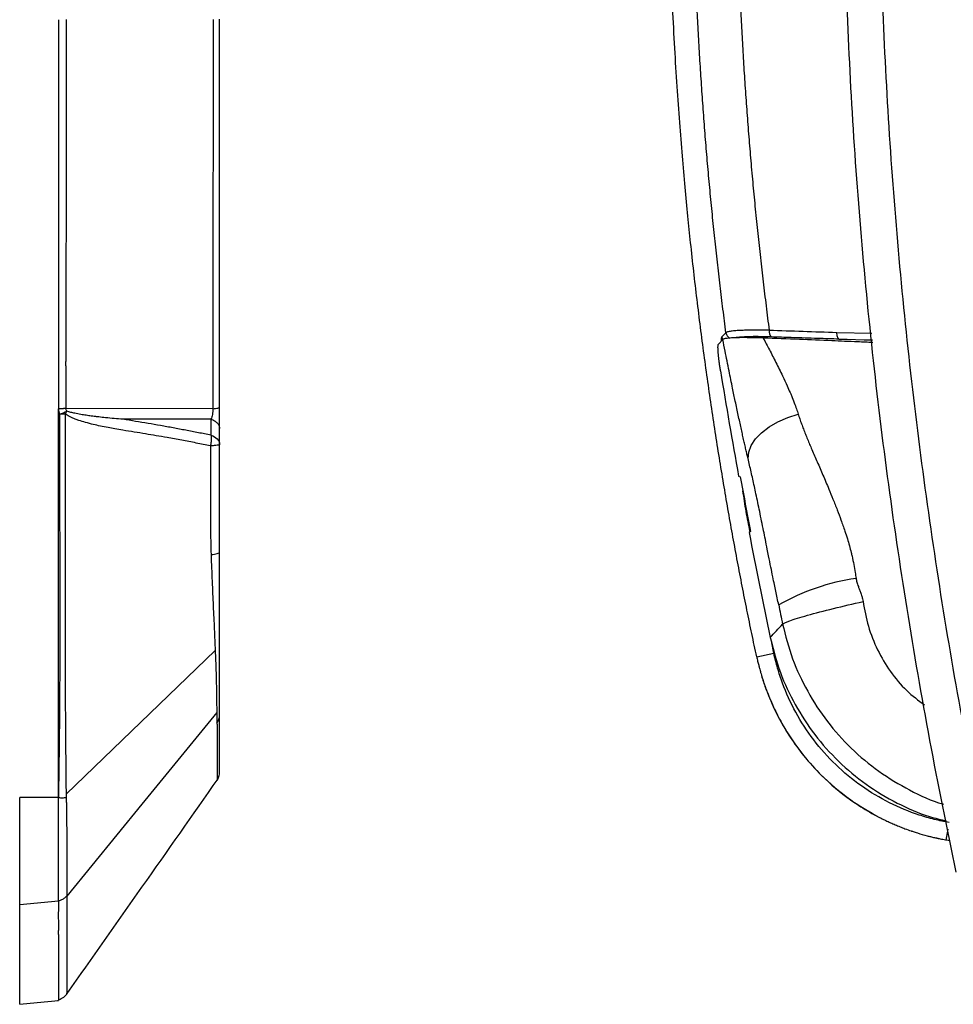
# Model space of a CAD drawing. Header units: millimetres. Extents: x 19 to 819, y 19 to 629.
# Tile 20 of 46: x 533 to 598, y 149 to 218. Entities that reach past the tile are written whole.
import ezdxf

# ---------------------------------------------------------------- set-up
doc = ezdxf.new("R2010")
doc.units = ezdxf.units.MM
doc.header["$LTSCALE"] = 3

msp = doc.modelspace()

# ---------------------------------------------------------------- linework, layer by layer
for p, q in [((535.228, 212.123), (535.228, 212.113)), ((581.695, 195.816), (581.976, 196.115)), ((589.742, 196.136), (592.187, 196.085)), ((581.755, 195.642), (581.447, 195.307)), ((592.237, 195.562), (589.889, 195.665)), ((589.889, 195.665), (592.232, 195.617)), ((592.236, 195.569), (589.89, 195.666)), ((546.037, 190.796), (535.758, 190.807)), ((545.914, 190.058), (545.914, 188.937)), ((546.52, 188.287), (546.52, 189.408)), ((582.858, 186.082), (582.979, 186.025)), ((583.691, 182.207), (583.594, 182.133)), ((585.327, 173.682), (585.187, 174.397)), ((535.768, 163.808), (546.21, 173.877)), ((584.128, 173.42), (585.327, 173.682)), ((535.228, 163.569), (532.52, 163.569)), ((597.392, 160.601), (597.533, 161.359)), ((597.686, 160.553), (597.392, 160.601)), ((535.228, 156.313), (532.52, 156.074))]:
    msp.add_line(p, q)
at = {"flags": 128}
for points in [[(535.76, 193.806), (535.76, 193.951), (535.76, 194.097)], [(583.52, 187.313), (583.566, 187.761), (583.744, 188.22), (584.049, 188.674), (584.472, 189.11), (585, 189.515), (585.615, 189.876), (586.3, 190.182), (587.034, 190.423)], [(545.914, 190.058), (542.463, 190.055), (539.752, 190.052)], [(546.316, 169.525), (541.068, 163.103), (535.821, 156.68)], [(532.52, 149.099), (533.746, 149.225), (535.228, 149.377)]]:
    msp.add_lwpolyline(points, dxfattribs=at)
for centre, radius, start, end in [((582.191, 195.884), 0.501, 187.82922, 208.9864), ((582.474, 196.183), 0.502, 187.80509, 244.49312), ((585.504, 196.199), 0.513, 169.36279, 227.83489), ((593.356, 163.441), 15.641, 98.34387, 119.43766)]:
    msp.add_arc(centre, radius, start, end)
for points, knots in [([(598.106, 158.347), (597.451, 161.413), (596.834, 164.49), (595.682, 170.652), (595.147, 173.735), (593.668, 182.968), (592.844, 189.137), (591.525, 201.484), (591.03, 207.661), (590.37, 220.017), (590.205, 226.197), (590.205, 238.558), (590.37, 244.738), (591.03, 257.094), (591.525, 263.271), (592.844, 275.617), (593.668, 281.787), (595.147, 291.019), (595.682, 294.102), (596.834, 300.264), (597.451, 303.342), (598.106, 306.408)], [0.0964849, 0.0964849, 0.0964849, 0.0964849, 0.1157842, 0.1157842, 0.1350205, 0.1350205, 0.1734212, 0.1734212, 0.2117322, 0.2117322, 0.25, 0.25, 0.2882678, 0.2882678, 0.3265789, 0.3265789, 0.3649795, 0.3649795, 0.3842158, 0.3842158, 0.4035151, 0.4035151, 0.4035151, 0.4035151]), ([(600.552, 158.869), (599.902, 161.915), (599.29, 164.971), (598.146, 171.091), (597.614, 174.153), (596.146, 183.321), (595.327, 189.447), (594.018, 201.706), (593.526, 207.838), (592.871, 220.106), (592.707, 226.241), (592.707, 238.513), (592.871, 244.649), (593.526, 256.916), (594.018, 263.049), (595.327, 275.308), (596.146, 281.434), (597.614, 290.602), (598.146, 293.664), (599.29, 299.783), (599.902, 302.84), (600.552, 305.885)], [0.0964849, 0.0964849, 0.0964849, 0.0964849, 0.1157842, 0.1157842, 0.1350205, 0.1350205, 0.1734212, 0.1734212, 0.2117322, 0.2117322, 0.25, 0.25, 0.2882678, 0.2882678, 0.3265789, 0.3265789, 0.3649795, 0.3649795, 0.3842158, 0.3842158, 0.4035151, 0.4035151, 0.4035151, 0.4035151]), ([(584.129, 173.42), (584.014, 173.963), (583.782, 175.055), (583.444, 176.708), (583.112, 178.385), (582.785, 180.086), (582.465, 181.812), (582.152, 183.562), (581.846, 185.337), (581.548, 187.136), (581.258, 188.96), (580.977, 190.809), (580.705, 192.682), (580.443, 194.579), (580.191, 196.5), (579.949, 198.447), (579.719, 200.417), (579.505, 202.36), (579.304, 204.32), (579.11, 206.346), (578.918, 208.534), (578.73, 210.886), (578.551, 213.402), (578.386, 216.081), (578.239, 218.924), (578.115, 221.931), (578.02, 225.102), (577.956, 228.435), (577.948, 230.712), (577.943, 231.878)], [0, 0, 0, 0, 0.028252, 0.056891, 0.085919, 0.115334, 0.145139, 0.175331, 0.205912, 0.236882, 0.26824, 0.299986, 0.33212, 0.364643, 0.397553, 0.430851, 0.464536, 0.498607, 0.530402, 0.56495, 0.602254, 0.642315, 0.685136, 0.730716, 0.779057, 0.830157, 0.884016, 0.940631, 1, 1, 1, 1]), ([(581.976, 196.115), (581.906, 196.662), (581.764, 197.758), (581.565, 199.407), (581.374, 201.061), (581.192, 202.722), (581.021, 204.39), (580.858, 206.063), (580.706, 207.743), (580.563, 209.429), (580.43, 211.121), (580.308, 212.819), (580.195, 214.523), (580.093, 216.233), (580.001, 217.949), (579.919, 219.671), (579.848, 221.398), (579.788, 223.131), (579.738, 224.87), (579.7, 226.614), (579.672, 228.364), (579.655, 230.119), (579.652, 231.291), (579.651, 231.878)], [0, 0, 0, 0, 0.0461525, 0.0924517, 0.1388976, 0.1854901, 0.2322293, 0.2791152, 0.3261476, 0.3733268, 0.4206526, 0.468125, 0.5157441, 0.5635099, 0.6114222, 0.6594813, 0.7076869, 0.7560392, 0.8045381, 0.8531837, 0.9019758, 0.9509146, 1, 1, 1, 1]), ([(582.688, 231.878), (582.689, 231.312), (582.691, 230.181), (582.708, 228.485), (582.734, 226.788), (582.77, 225.092), (582.817, 223.396), (582.875, 221.7), (582.943, 220.004), (583.021, 218.308), (583.11, 216.613), (583.21, 214.918), (583.32, 213.223), (583.44, 211.528), (583.571, 209.834), (583.713, 208.14), (583.865, 206.446), (584.027, 204.753), (584.2, 203.06), (584.384, 201.368), (584.579, 199.676), (584.783, 197.984), (584.928, 196.857), (585.001, 196.294)], [0, 0, 0, 0, 0.04754, 0.095081, 0.142624, 0.19017, 0.23772, 0.285275, 0.332837, 0.380406, 0.427984, 0.475571, 0.52317, 0.57078, 0.618404, 0.666042, 0.713695, 0.761364, 0.809051, 0.856757, 0.904484, 0.952231, 1, 1, 1, 1]), ([(535.228, 218.027), (535.228, 217.535), (535.228, 216.55), (535.228, 215.074), (535.228, 213.598), (535.228, 212.615), (535.228, 212.123)], [0, 0, 0, 0, 0.25006, 0.500076, 0.750054, 1, 1, 1, 1]), ([(535.768, 218.035), (535.768, 217.365), (535.768, 216.027), (535.767, 214.021), (535.766, 212.015), (535.766, 210.679), (535.766, 210.011)], [0, 0, 0, 0, 0.250071, 0.50009, 0.750063, 1, 1, 1, 1]), ([(546.063, 218.031), (546.061, 213.482), (546.058, 208.936), (546.054, 204.395), (546.051, 202.125), (546.049, 199.856), (546.046, 197.589), (546.045, 196.456), (546.043, 195.323), (546.042, 194.19), (546.042, 194.158), (546.042, 194.126), (546.042, 194.095)], [0, 0, 0, 0, 13.642255, 13.642255, 13.642255, 20.463383, 20.463383, 20.463383, 23.873947, 23.873947, 23.873947, 23.969371, 23.969371, 23.969371, 23.969371]), ([(546.52, 190.883), (546.52, 192.013), (546.52, 193.142), (546.52, 194.273), (546.52, 195.403), (546.52, 196.533), (546.52, 197.664), (546.52, 199.926), (546.52, 202.19), (546.52, 204.456), (546.52, 208.986), (546.52, 213.523), (546.52, 218.062)], [0, 0, 0, 0, 3.410564, 3.410564, 3.410564, 6.821128, 6.821128, 6.821128, 13.642255, 13.642255, 13.642255, 27.28451, 27.28451, 27.28451, 27.28451]), ([(535.228, 212.113), (535.228, 211.761), (535.228, 211.056), (535.228, 210.352), (535.228, 210)], [0, 0, 0, 0, 0.500014, 1, 1, 1, 1]), ([(535.228, 210), (535.229, 209.298), (535.23, 207.895), (535.231, 205.792), (535.232, 203.69), (535.233, 202.289), (535.234, 201.589)], [0, 0, 0, 0, 0.250021, 0.500021, 0.750011, 1, 1, 1, 1]), ([(535.766, 210.011), (535.766, 209.61), (535.766, 208.809), (535.765, 207.607), (535.765, 206.406), (535.765, 205.205), (535.764, 204.004), (535.764, 202.804), (535.763, 202.004), (535.763, 201.604)], [0, 0, 0, 0, 0.142873, 0.285736, 0.428594, 0.571448, 0.714299, 0.857149, 1, 1, 1, 1]), ([(535.234, 201.589), (535.234, 201.069), (535.235, 200.027), (535.236, 198.466), (535.238, 196.906), (535.239, 195.346), (535.24, 194.307), (535.24, 193.788)], [0, 0, 0, 0, 0.199972, 0.399954, 0.59995, 0.799964, 1, 1, 1, 1]), ([(535.763, 201.604), (535.763, 200.978), (535.762, 199.726), (535.762, 197.848), (535.761, 195.972), (535.76, 194.722), (535.76, 194.097)], [0, 0, 0, 0, 0.249973, 0.499959, 0.749966, 1, 1, 1, 1]), ([(581.654, 195.532), (581.654, 195.552), (581.65, 195.746), (581.673, 195.783), (581.695, 195.816)], [0, 0, 0, 0, 0.104979, 1, 1, 1, 1]), ([(584.583, 195.74), (584.517, 195.743), (584.382, 195.748), (584.179, 195.754), (583.971, 195.76), (583.759, 195.764), (583.484, 195.767), (583.109, 195.77), (582.67, 195.762), (582.303, 195.743), (582.067, 195.722), (581.928, 195.702), (581.84, 195.682), (581.781, 195.663), (581.764, 195.649), (581.755, 195.642)], [0, 0, 0, 0, 0.045177, 0.092898, 0.143065, 0.195555, 0.250217, 0.354064, 0.49957, 0.646971, 0.749834, 0.820574, 0.885636, 0.945331, 1, 1, 1, 1]), ([(582.905, 196.268), (582.88, 196.266), (582.828, 196.263), (582.715, 196.255), (582.573, 196.243), (582.439, 196.229), (582.31, 196.212), (582.191, 196.193), (582.082, 196.166), (582.022, 196.144), (581.991, 196.126), (581.981, 196.119), (581.976, 196.115)], [0, 0, 0, 0, 0.046328, 0.09933, 0.224304, 0.349759, 0.425134, 0.578024, 0.730745, 0.882395, 0.94238, 1, 1, 1, 1]), ([(585.16, 195.819), (584.797, 195.829), (584.069, 195.847), (583.247, 195.825), (582.767, 195.794), (582.676, 195.762), (582.667, 195.759)], [0, 0, 0, 0, 0.3213682, 0.643162, 0.9651084, 1, 1, 1, 1]), ([(585, 196.294), (584.93, 196.295), (584.788, 196.297), (584.578, 196.299), (584.37, 196.3), (584.176, 196.3), (583.999, 196.299), (583.838, 196.297), (583.659, 196.295), (583.469, 196.291), (583.265, 196.284), (583.077, 196.277), (582.96, 196.271), (582.905, 196.268)], [0, 0, 0, 0, 0.08542, 0.172723, 0.261064, 0.349981, 0.42656, 0.499292, 0.573707, 0.683493, 0.785355, 0.89778, 1, 1, 1, 1]), ([(589.889, 195.665), (589.648, 195.672), (589.145, 195.688), (588.358, 195.714), (587.486, 195.742), (586.413, 195.778), (585.623, 195.804), (585.16, 195.819)], [0, 0, 0, 0, 0.153919, 0.32065, 0.500198, 0.707465, 1, 1, 1, 1]), ([(589.89, 195.666), (589.883, 195.67), (589.869, 195.678), (589.85, 195.697), (589.831, 195.723), (589.809, 195.761), (589.794, 195.797), (589.786, 195.819)], [0, 0, 0, 0, 0.165388, 0.338001, 0.517148, 0.711249, 1, 1, 1, 1]), ([(581.594, 193.451), (581.587, 193.497), (581.572, 193.589), (581.552, 193.724), (581.533, 193.856), (581.515, 193.982), (581.499, 194.104), (581.485, 194.22), (581.472, 194.329), (581.461, 194.433), (581.451, 194.53), (581.442, 194.621), (581.432, 194.737), (581.423, 194.872), (581.418, 195.012), (581.417, 195.128), (581.422, 195.216), (581.431, 195.28), (581.442, 195.298), (581.447, 195.307)], [0, 0, 0, 0, 0.050941, 0.100767, 0.149483, 0.197095, 0.243606, 0.289021, 0.333348, 0.376591, 0.418758, 0.459855, 0.499891, 0.583752, 0.667307, 0.750632, 0.833803, 0.9169, 1, 1, 1, 1]), ([(583.52, 187.313), (583.496, 187.413), (583.447, 187.618), (583.372, 187.941), (583.293, 188.286), (583.21, 188.653), (583.122, 189.042), (583.031, 189.454), (582.936, 189.888), (582.838, 190.344), (582.736, 190.823), (582.603, 191.453), (582.421, 192.328), (582.182, 193.499), (581.953, 194.637), (581.809, 195.371), (581.755, 195.642)], [0, 0, 0, 0, 0.038635, 0.079551, 0.122764, 0.168291, 0.216143, 0.266332, 0.318868, 0.37376, 0.431015, 0.490641, 0.598793, 0.741134, 0.904287, 1, 1, 1, 1]), ([(584.583, 195.74), (584.728, 195.468), (585.027, 194.906), (585.483, 194.023), (585.899, 193.179), (586.226, 192.476), (586.429, 192.017), (586.596, 191.621), (586.75, 191.235), (586.909, 190.805), (586.995, 190.542), (587.034, 190.423)], [0, 0, 0, 0, 0.159686, 0.330648, 0.512443, 0.641706, 0.725972, 0.767675, 0.85968, 0.937054, 1, 1, 1, 1]), ([(592.25, 195.427), (591.897, 195.442), (590.94, 195.483), (589.231, 195.554), (587.027, 195.643), (585.429, 195.706), (584.583, 195.74)], [0, 0, 0, 0, 0.137411, 0.372255, 0.66765, 1, 1, 1, 1]), ([(535.24, 193.788), (535.24, 193.288), (535.241, 192.287), (535.242, 191.288), (535.243, 190.788)], [0, 0, 0, 0, 0.499953, 1, 1, 1, 1]), ([(535.76, 193.806), (535.76, 193.306), (535.759, 192.306), (535.759, 191.307), (535.759, 190.807)], [0, 0, 0, 0, 0.49941, 1, 1, 1, 1]), ([(535.312, 190.413), (535.313, 188.16), (535.315, 185.912), (535.318, 183.668), (535.321, 181.423), (535.324, 179.182), (535.326, 176.945), (535.327, 175.826), (535.327, 174.708), (535.326, 173.591), (535.324, 172.475), (535.32, 171.359), (535.313, 170.244), (535.306, 169.129), (535.295, 168.016), (535.281, 166.903), (535.274, 166.347), (535.266, 165.791), (535.258, 165.235), (535.254, 164.957), (535.25, 164.68), (535.246, 164.402), (535.243, 164.263), (535.241, 164.124), (535.239, 163.985), (535.238, 163.951), (535.238, 163.916), (535.237, 163.881), (535.237, 163.864), (535.237, 163.847), (535.236, 163.829), (535.236, 163.812), (535.236, 163.795), (535.235, 163.777), (535.234, 163.708), (535.232, 163.638), (535.228, 163.569)], [0, 0, 0, 0, 6.814698, 6.814698, 6.814698, 13.629396, 13.629396, 13.629396, 17.036744, 17.036744, 17.036744, 20.444093, 20.444093, 20.444093, 23.851442, 23.851442, 23.851442, 25.555117, 25.555117, 25.555117, 26.406954, 26.406954, 26.406954, 26.832872, 26.832872, 26.832872, 26.939352, 26.939352, 26.939352, 26.992592, 26.992592, 26.992592, 27.045832, 27.045832, 27.045832, 27.258791, 27.258791, 27.258791, 27.258791]), ([(535.758, 190.807), (535.732, 190.805), (535.68, 190.802), (535.597, 190.797), (535.511, 190.793), (535.423, 190.791), (535.333, 190.789), (535.273, 190.789), (535.243, 190.788)], [0, 0, 0, 0, 0.166198, 0.332893, 0.499821, 0.6668, 0.833634, 1, 1, 1, 1]), ([(535.712, 190.424), (535.681, 190.422), (535.65, 190.42), (535.617, 190.419), (535.585, 190.418), (535.551, 190.416), (535.517, 190.415), (535.449, 190.414), (535.38, 190.413), (535.312, 190.413)], [-0.0000004, -0.0000004, -0.0000004, -0.0000004, 0.1241636, 0.1241636, 0.1241636, 0.2513619, 0.2513619, 0.2513619, 0.5057584, 0.5057584, 0.5057584, 0.5057584]), ([(535.712, 190.424), (535.711, 189.845), (535.711, 188.529), (535.709, 186.318), (535.706, 183.323), (535.703, 180.223), (535.7, 176.758), (535.7, 173.679), (535.708, 170.924), (535.721, 168.836), (535.735, 167.129), (535.75, 165.577), (535.76, 164.47), (535.766, 163.955), (535.768, 163.808)], [0, 0, 0, 0, 0.064782, 0.147366, 0.247765, 0.400651, 0.495612, 0.63773, 0.747734, 0.806848, 0.874145, 0.9413, 0.983237, 1, 1, 1, 1]), ([(535.712, 190.424), (535.732, 190.455), (535.774, 190.52), (535.81, 190.586), (535.829, 190.62)], [0, 0, 0, 0, 0.480968, 1, 1, 1, 1]), ([(539.747, 189.288), (539.556, 189.319), (539.208, 189.375), (538.682, 189.471), (538.183, 189.572), (537.654, 189.692), (537.15, 189.822), (536.729, 189.951), (536.42, 190.062), (536.201, 190.151), (536.011, 190.241), (535.849, 190.328), (535.755, 190.393), (535.712, 190.424)], [0, 0, 0, 0, 0.137456, 0.249305, 0.380118, 0.49937, 0.635196, 0.7505, 0.813101, 0.869265, 0.919058, 0.962581, 1, 1, 1, 1]), ([(539.752, 190.052), (539.548, 190.069), (539.142, 190.104), (538.583, 190.159), (538.19, 190.201), (537.964, 190.227), (537.819, 190.244), (537.674, 190.263), (537.448, 190.292), (537.169, 190.331), (536.855, 190.38), (536.586, 190.428), (536.35, 190.476), (536.096, 190.532), (535.917, 190.591), (535.829, 190.62)], [0, 0, 0, 0, 0.15383, 0.307002, 0.423942, 0.451522, 0.47878, 0.534335, 0.56246, 0.650818, 0.74727, 0.802551, 0.857582, 0.929621, 1, 1, 1, 1]), ([(546.037, 190.796), (546.043, 190.661), (546.035, 190.523), (546.013, 190.396), (545.991, 190.27), (545.957, 190.154), (545.914, 190.058)], [0, 0, 0, 0, 0.604885, 0.604885, 0.604885, 1.20977, 1.20977, 1.20977, 1.20977]), ([(546.037, 190.796), (546.108, 190.8), (546.175, 190.806), (546.236, 190.812), (546.297, 190.818), (546.35, 190.826), (546.393, 190.833), (546.436, 190.841), (546.469, 190.85), (546.49, 190.858), (546.501, 190.863), (546.508, 190.867), (546.513, 190.871), (546.516, 190.873), (546.518, 190.876), (546.519, 190.878), (546.52, 190.88), (546.52, 190.882), (546.52, 190.883)], [0, 0, 0, 0, 0.279578, 0.279578, 0.279578, 0.559157, 0.559157, 0.559157, 0.838735, 0.838735, 0.838735, 0.978524, 0.978524, 0.978524, 1.048418, 1.048418, 1.048418, 1.111275, 1.111275, 1.111275, 1.111275]), ([(546.52, 189.408), (546.52, 189.601), (546.52, 189.831), (546.52, 190.085), (546.52, 190.338), (546.52, 190.613), (546.52, 190.883)], [0, 0, 0, 0, 0.604885, 0.604885, 0.604885, 1.20977, 1.20977, 1.20977, 1.20977]), ([(587.034, 190.423), (587.071, 190.308), (587.145, 190.076), (587.268, 189.728), (587.398, 189.377), (587.537, 189.022), (587.683, 188.663), (587.835, 188.299), (588.061, 187.77), (588.373, 187.059), (588.774, 186.142), (589.142, 185.269), (589.475, 184.451), (589.761, 183.729), (590.042, 182.984), (590.276, 182.31), (590.522, 181.551), (590.686, 180.962), (590.829, 180.358), (590.925, 179.897), (591.017, 179.379), (591.066, 179.056), (591.087, 178.916)], [0, 0, 0, 0, 0.033018, 0.066368, 0.100046, 0.134046, 0.16836, 0.202979, 0.237895, 0.318414, 0.402283, 0.489271, 0.551159, 0.615949, 0.674827, 0.739177, 0.78312, 0.860143, 0.880091, 0.925757, 0.967699, 1, 1, 1, 1]), ([(545.914, 188.937), (545.62, 188.997), (545.031, 189.116), (544.149, 189.286), (543.267, 189.451), (542.387, 189.61), (541.508, 189.763), (540.629, 189.911), (540.044, 190.005), (539.752, 190.052)], [0, 0, 0, 0, 0.1427242, 0.2855001, 0.4283282, 0.5712001, 0.7141067, 0.8570398, 1, 1, 1, 1]), ([(545.914, 190.058), (545.999, 190.032), (546.082, 189.997), (546.158, 189.953), (546.234, 189.908), (546.302, 189.855), (546.357, 189.795), (546.412, 189.736), (546.454, 189.67), (546.482, 189.603), (546.495, 189.57), (546.505, 189.536), (546.511, 189.503), (546.515, 189.486), (546.517, 189.469), (546.518, 189.453), (546.52, 189.438), (546.52, 189.423), (546.52, 189.408)], [0, 0, 0, 0, 0.297482, 0.297482, 0.297482, 0.594963, 0.594963, 0.594963, 0.892445, 0.892445, 0.892445, 1.041186, 1.041186, 1.041186, 1.115556, 1.115556, 1.115556, 1.182608, 1.182608, 1.182608, 1.182608]), ([(545.876, 188.195), (545.543, 188.261), (544.872, 188.396), (543.86, 188.589), (542.677, 188.804), (541.303, 189.038), (540.275, 189.203), (539.747, 189.288)], [0, 0, 0, 0, 0.162241, 0.327065, 0.49452, 0.740614, 1, 1, 1, 1]), ([(545.914, 188.937), (545.917, 188.913), (545.924, 188.866), (545.93, 188.792), (545.932, 188.722), (545.932, 188.66), (545.93, 188.616), (545.928, 188.564), (545.923, 188.501), (545.916, 188.439), (545.911, 188.403), (545.909, 188.387), (545.907, 188.369), (545.904, 188.354), (545.902, 188.342), (545.9, 188.328), (545.898, 188.313), (545.896, 188.3), (545.894, 188.291), (545.892, 188.282), (545.891, 188.273), (545.889, 188.263), (545.887, 188.252), (545.884, 188.238), (545.881, 188.218), (545.877, 188.204), (545.876, 188.196), (545.876, 188.195)], [0, 0, 0, 0, 0.117793, 0.228316, 0.328389, 0.417301, 0.480073, 0.50323, 0.622072, 0.723017, 0.740195, 0.75845, 0.783097, 0.805343, 0.815748, 0.829739, 0.854936, 0.870958, 0.881304, 0.887223, 0.904832, 0.916507, 0.922466, 0.946221, 0.969363, 0.996324, 1, 1, 1, 1]), ([(545.914, 188.937), (546.093, 188.883), (546.248, 188.791), (546.462, 188.562), (546.52, 188.425), (546.52, 188.287)], [0, 0, 0, 0, 0.5, 0.5, 1, 1, 1, 1]), ([(545.876, 188.195), (545.872, 186.93), (545.871, 185.662), (545.878, 183.76), (545.881, 183.126), (545.888, 182.176), (545.891, 181.86), (545.898, 181.226), (545.902, 180.908), (545.917, 180.577)], [0, 0, 0, 0, 0.5, 0.5, 0.75, 0.75, 0.875, 0.875, 1, 1, 1, 1]), ([(546.52, 188.287), (546.52, 188.278), (546.507, 188.268), (546.448, 188.249), (546.403, 188.239), (546.285, 188.223), (546.212, 188.215), (546.052, 188.203), (545.964, 188.198), (545.876, 188.195)], [0, 0, 0, 0, 0.25, 0.25, 0.5, 0.5, 0.75, 0.75, 1, 1, 1, 1]), ([(546.52, 180.774), (546.52, 181.083), (546.52, 181.394), (546.52, 182.017), (546.52, 182.329), (546.52, 183.265), (546.52, 183.89), (546.52, 185.77), (546.52, 187.028), (546.52, 188.287)], [0, 0, 0, 0, 0.125, 0.125, 0.25, 0.25, 0.5, 0.5, 1, 1, 1, 1]), ([(585.669, 177.062), (585.635, 177.224), (585.566, 177.542), (585.467, 178.013), (585.363, 178.509), (585.248, 179.071), (585.112, 179.74), (584.984, 180.383), (584.855, 181.029), (584.738, 181.619), (584.561, 182.501), (584.343, 183.574), (584.127, 184.609), (583.965, 185.36), (583.851, 185.873), (583.74, 186.37), (583.629, 186.852), (583.556, 187.16), (583.52, 187.313)], [0, 0, 0, 0, 0.046052, 0.090731, 0.134047, 0.186634, 0.249944, 0.323363, 0.368398, 0.432684, 0.490128, 0.618703, 0.738748, 0.791645, 0.844058, 0.896146, 0.948072, 1, 1, 1, 1]), ([(583.666, 182.187), (583.57, 182.657), (583.376, 183.606), (583.233, 184.564), (583.162, 185.048)], [0, 0, 0, 0, 0.494556, 1, 1, 1, 1]), ([(545.917, 180.577), (546.085, 180.593), (546.246, 180.62), (546.466, 180.692), (546.52, 180.734), (546.52, 180.774)], [0, 0, 0, 0, 0.5, 0.5, 1, 1, 1, 1]), ([(546.52, 169.374), (546.52, 169.412), (546.52, 169.494), (546.52, 169.713), (546.52, 169.802), (546.52, 170.016), (546.52, 170.14), (546.52, 170.559), (546.52, 170.9), (546.52, 171.697), (546.52, 172.156), (546.52, 173.184), (546.52, 173.746), (546.52, 174.656), (546.52, 174.971), (546.52, 175.624), (546.52, 175.962), (546.52, 177.001), (546.52, 177.721), (546.52, 179.209), (546.52, 179.982), (546.52, 180.774)], [0, 0, 0, 0, 0.125, 0.125, 0.1875, 0.1875, 0.25, 0.25, 0.375, 0.375, 0.5, 0.5, 0.625, 0.625, 0.6875, 0.6875, 0.75, 0.75, 0.875, 0.875, 1, 1, 1, 1]), ([(545.918, 180.555), (545.931, 180.239), (545.943, 179.93), (545.967, 179.319), (545.98, 179.017), (546.018, 178.124), (546.045, 177.546), (546.096, 176.424), (546.122, 175.878), (546.169, 174.836), (546.191, 174.342), (546.21, 173.877)], [0, 0, 0, 0, 0.125, 0.125, 0.25, 0.25, 0.5, 0.5, 0.75, 0.75, 1, 1, 1, 1]), ([(591.087, 178.916), (591.094, 178.874), (591.108, 178.788), (591.142, 178.656), (591.187, 178.505), (591.25, 178.325), (591.331, 178.115), (591.409, 177.908), (591.481, 177.7), (591.537, 177.505), (591.562, 177.363), (591.573, 177.297)], [0, 0, 0, 0, 0.074361, 0.154792, 0.241526, 0.355015, 0.491992, 0.641285, 0.746365, 0.881419, 1, 1, 1, 1]), ([(585.938, 175.709), (585.991, 175.763), (586.155, 175.843), (586.741, 176.055), (587.163, 176.186), (588.213, 176.482), (588.839, 176.646), (590.176, 176.976), (590.884, 177.142), (591.573, 177.297)], [0, 0, 0, 0, 0.25, 0.25, 0.5, 0.5, 0.75, 0.75, 1, 1, 1, 1]), ([(591.573, 177.297), (591.68, 176.715), (591.894, 175.552), (592.553, 173.899), (593.45, 172.376), (594.551, 171.053), (595.45, 170.377), (595.878, 170.055)], [0, 0, 0, 0, 0.204465, 0.409153, 0.611903, 0.814796, 1, 1, 1, 1]), ([(585.938, 175.709), (586.149, 174.896), (586.569, 173.271), (587.649, 170.982), (589.026, 168.868), (590.709, 166.983), (592.649, 165.358), (594.819, 164.075), (596.36, 163.33), (597.187, 163.119), (597.198, 163.116)], [0, 0, 0, 0, 0.142638, 0.284848, 0.427517, 0.569879, 0.712557, 0.85504, 0.99798, 1, 1, 1, 1]), ([(585.076, 174.78), (585.289, 173.953), (585.706, 172.328), (586.783, 170.041), (588.149, 167.945), (589.825, 166.069), (591.764, 164.448), (593.914, 163.163), (595.823, 162.309), (597.021, 162.031), (597.422, 161.939)], [0, 0, 0, 0, 0.136194, 0.267602, 0.401653, 0.534741, 0.668157, 0.803731, 0.9343, 1, 1, 1, 1]), ([(546.21, 173.877), (546.231, 173.376), (546.249, 172.908), (546.276, 172.032), (546.286, 171.625), (546.301, 170.893), (546.307, 170.567), (546.314, 169.989), (546.315, 169.736), (546.315, 169.525)], [0, 0, 0, 0, 0.25, 0.25, 0.5, 0.5, 0.75, 0.75, 1, 1, 1, 1]), ([(584.128, 173.42), (584.15, 173.323), (584.195, 173.128), (584.26, 172.862), (584.329, 172.596), (584.376, 172.428), (584.404, 172.331)], [0, 0, 0, 0, 0.267569, 0.534344, 0.730751, 1, 1, 1, 1]), ([(597.617, 161.817), (597.263, 161.88), (596.913, 161.955), (596.21, 162.133), (595.856, 162.235), (594.802, 162.582), (594.106, 162.868), (592.068, 163.892), (590.782, 164.796), (588.546, 166.955), (587.596, 168.209), (586.501, 170.209), (586.192, 170.895), (585.807, 171.936), (585.692, 172.286), (585.49, 172.983), (585.403, 173.331), (585.327, 173.682)], [0, 0, 0, 0, 0.0625, 0.0625, 0.125, 0.125, 0.25, 0.25, 0.5, 0.5, 0.75, 0.75, 0.875, 0.875, 0.9375, 0.9375, 1, 1, 1, 1]), ([(584.404, 172.331), (584.442, 172.202), (584.518, 171.945), (584.643, 171.564), (584.881, 170.888), (585.272, 169.945), (585.779, 168.951), (586.232, 168.184), (586.979, 167.03), (588.281, 165.412), (589.845, 164.029), (590.979, 163.219), (591.578, 162.829), (592.198, 162.46), (592.626, 162.238), (592.841, 162.126)], [0, 0, 0, 0, 0.0295307, 0.0590138, 0.0883468, 0.1874071, 0.283789, 0.3338477, 0.3835803, 0.5866968, 0.7890798, 0.8412521, 0.8937198, 0.9466359, 1, 1, 1, 1]), ([(584.465, 172.106), (584.554, 171.823), (584.72, 171.299), (585.147, 170.199), (585.709, 169.035), (586.523, 167.688), (587.449, 166.423), (588.826, 164.912), (590.553, 163.423), (591.977, 162.608), (592.634, 162.232)], [0, 0, 0, 0, 0.067534, 0.125219, 0.26896, 0.361701, 0.483733, 0.626154, 0.827407, 1, 1, 1, 1]), ([(546.315, 169.525), (546.315, 169.409), (546.315, 169.306), (546.316, 169.13), (546.316, 169.057), (546.317, 168.876), (546.319, 168.807), (546.321, 168.775)], [0, 0, 0, 0, 0.25, 0.25, 0.5, 0.5, 1, 1, 1, 1]), ([(546.321, 168.775), (546.353, 168.817), (546.381, 168.863), (546.406, 168.911), (546.432, 168.959), (546.453, 169.009), (546.47, 169.06), (546.487, 169.112), (546.5, 169.165), (546.508, 169.218), (546.512, 169.245), (546.516, 169.272), (546.518, 169.298), (546.519, 169.312), (546.519, 169.325), (546.52, 169.338), (546.52, 169.35), (546.52, 169.362), (546.52, 169.374)], [0, 0, 0, 0, 0.2094873, 0.2094873, 0.2094873, 0.4189746, 0.4189746, 0.4189746, 0.6284619, 0.6284619, 0.6284619, 0.7332055, 0.7332055, 0.7332055, 0.7855773, 0.7855773, 0.7855773, 0.8323222, 0.8323222, 0.8323222, 0.8323222]), ([(546.52, 168.727), (546.52, 168.99), (546.52, 169.155), (546.52, 169.301), (546.52, 169.331), (546.52, 169.355), (546.52, 169.351), (546.52, 169.374)], [0, 0, 0, 0, 0.5, 0.5, 0.75, 0.75, 1, 1, 1, 1]), ([(546.321, 168.775), (546.321, 168.766), (546.322, 168.761), (546.323, 168.759), (546.323, 168.758), (546.324, 168.757), (546.324, 168.757), (546.325, 168.757), (546.326, 168.756), (546.327, 168.756), (546.328, 168.756), (546.329, 168.755), (546.33, 168.753), (546.331, 168.752), (546.332, 168.749), (546.333, 168.746), (546.335, 168.739), (546.336, 168.729), (546.338, 168.715), (546.339, 168.701), (546.34, 168.684), (546.341, 168.663), (546.343, 168.642), (546.344, 168.618), (546.345, 168.591), (546.346, 168.536), (546.348, 168.466), (546.348, 168.38), (546.349, 168.338), (546.349, 168.29), (546.349, 168.239), (546.349, 168.213), (546.348, 168.187), (546.348, 168.159), (546.348, 168.131), (546.348, 168.102), (546.348, 168.072), (546.348, 168.058), (546.348, 168.044), (546.348, 168.03)], [27.430718, 27.430718, 27.430718, 27.430718, 28.073625, 28.073625, 28.073625, 28.395079, 28.395079, 28.395079, 28.716533, 28.716533, 28.716533, 29.037987, 29.037987, 29.037987, 29.35944, 29.35944, 29.35944, 30.002348, 30.002348, 30.002348, 30.645255, 30.645255, 30.645255, 31.288163, 31.288163, 31.288163, 32.573978, 32.573978, 32.573978, 33.216885, 33.216885, 33.216885, 33.538339, 33.538339, 33.538339, 33.859792, 33.859792, 33.859792, 34.004237, 34.004237, 34.004237, 34.004237]), ([(546.52, 165.352), (546.52, 165.351), (546.52, 165.342), (546.52, 165.377), (546.52, 165.521), (546.52, 165.997), (546.52, 167.065), (546.52, 168.173), (546.52, 168.727)], [0, 0, 0, 0, 0.0078558, 0.098787, 0.1898945, 0.4599728, 0.7297218, 1, 1, 1, 1]), ([(546.348, 168.03), (546.346, 167.486), (546.343, 166.399), (546.34, 165.392), (546.339, 164.829), (546.339, 164.828), (546.339, 164.828)], [0, 0, 0, 0, 0.272738, 0.545617, 0.817617, 1, 1, 1, 1]), ([(535.851, 149.848), (537.596, 152.331), (541.116, 157.342), (544.637, 162.353), (546.413, 164.881)], [0, 0, 0, 0, 0.49544, 1, 1, 1, 1]), ([(546.339, 164.775), (546.391, 164.864), (546.497, 165.043), (546.513, 165.25), (546.52, 165.353)], [0, 0, 0, 0, 0.500075, 1, 1, 1, 1]), ([(532.52, 156.074), (532.52, 156.382), (532.52, 156.791), (532.52, 157.781), (532.52, 158.363), (532.52, 159.664), (532.52, 160.383), (532.52, 161.917), (532.52, 162.732), (532.52, 163.569)], [0, 0, 0, 0, 0.25, 0.25, 0.5, 0.5, 0.75, 0.75, 1, 1, 1, 1]), ([(535.228, 163.569), (535.324, 163.564), (535.423, 163.562), (535.517, 163.563), (535.564, 163.564), (535.61, 163.565), (535.655, 163.567), (535.698, 163.569), (535.739, 163.572), (535.779, 163.575)], [-0.0000007, -0.0000007, -0.0000007, -0.0000007, 0.2543958, 0.2543958, 0.2543958, 0.381594, 0.381594, 0.381594, 0.5057584, 0.5057584, 0.5057584, 0.5057584]), ([(535.228, 156.313), (535.228, 156.608), (535.228, 157.002), (535.228, 157.957), (535.228, 158.52), (535.228, 159.779), (535.228, 160.476), (535.228, 161.965), (535.228, 162.756), (535.228, 163.569)], [0, 0, 0, 0, 0.25, 0.25, 0.5, 0.5, 0.75, 0.75, 1, 1, 1, 1]), ([(535.768, 163.808), (535.77, 163.769), (535.775, 163.691), (535.777, 163.614), (535.779, 163.575)], [0, 0, 0, 0, 0.501265, 1, 1, 1, 1]), ([(535.779, 163.575), (535.781, 163.475), (535.786, 163.267), (535.792, 162.946), (535.798, 162.605), (535.803, 162.245), (535.807, 161.868), (535.811, 161.475), (535.814, 161.069), (535.817, 160.652), (535.819, 160.227), (535.82, 159.798), (535.821, 159.469), (535.821, 159.224), (535.821, 159.049), (535.821, 158.844), (535.821, 158.612), (535.821, 158.356), (535.821, 158.081), (535.821, 157.794), (535.821, 157.501), (535.821, 157.21), (535.821, 156.927), (535.821, 156.764), (535.821, 156.68)], [0, 0, 0, 0, 0.032396, 0.067386, 0.104986, 0.145206, 0.188058, 0.233551, 0.281692, 0.332472, 0.385877, 0.44188, 0.500452, 0.52028, 0.545296, 0.575495, 0.610867, 0.651394, 0.697045, 0.747774, 0.803521, 0.864213, 0.929751, 1, 1, 1, 1]), ([(592.841, 162.126), (592.949, 162.072), (593.166, 161.964), (593.496, 161.811), (593.83, 161.664), (594.168, 161.525), (594.539, 161.382), (594.81, 161.285), (595, 161.22), (595.095, 161.188), (595.229, 161.144), (595.559, 161.04), (595.919, 160.936), (596.319, 160.833), (596.531, 160.782), (596.687, 160.747), (596.775, 160.728), (596.861, 160.709), (597.048, 160.669), (597.232, 160.633), (597.374, 160.605), (597.392, 160.602)], [0, 0, 0, 0, 0.075342, 0.150805, 0.226512, 0.302505, 0.378445, 0.474087, 0.481667, 0.503597, 0.53641, 0.56947, 0.719179, 0.769633, 0.826735, 0.854887, 0.868852, 0.883207, 0.909505, 0.988328, 1, 1, 1, 1]), ([(535.82, 156.681), (535.794, 156.654), (535.742, 156.6), (535.653, 156.53), (535.558, 156.466), (535.455, 156.411), (535.345, 156.363), (535.267, 156.338), (535.228, 156.325)], [0, 0, 0, 0, 0.163253, 0.325935, 0.489522, 0.65548, 0.825208, 1, 1, 1, 1]), ([(535.821, 156.68), (535.821, 156.56), (535.82, 156.296), (535.82, 155.877), (535.82, 155.403), (535.819, 154.884), (535.819, 154.327), (535.819, 153.96), (535.818, 153.767)], [0, 0, 0, 0, 0.109638, 0.242129, 0.397435, 0.575509, 0.776324, 1, 1, 1, 1]), ([(532.52, 149.102), (532.52, 149.191), (532.52, 149.369), (532.52, 150.788), (532.52, 152.941), (532.52, 155.029), (532.52, 156.074)], [0, 0, 0, 0, 0.248924, 0.499292, 0.74964, 1, 1, 1, 1]), ([(535.228, 156.324), (535.228, 156.224), (535.228, 156.032), (535.227, 155.764), (535.226, 155.333), (535.227, 154.873), (535.227, 154.387), (535.226, 154.044), (535.228, 153.705), (535.228, 153.487), (535.227, 153.369)], [0, 0, 0, 0, 0.091678, 0.174996, 0.249997, 0.499993, 0.627406, 0.75, 0.864769, 1, 1, 1, 1]), ([(535.818, 153.767), (535.818, 153.343), (535.818, 152.944), (535.819, 152.213), (535.819, 151.882), (535.819, 151.587)], [0, 0, 0, 0, 0.5, 0.5, 1, 1, 1, 1]), ([(535.227, 153.369), (535.228, 153.29), (535.229, 153.14), (535.228, 152.933), (535.227, 152.705), (535.227, 152.453), (535.228, 152.157), (535.232, 151.846), (535.234, 151.512), (535.23, 151.296), (535.228, 151.182)], [0, 0, 0, 0, 0.092916, 0.176234, 0.250001, 0.374693, 0.499926, 0.646881, 0.813614, 1, 1, 1, 1]), ([(535.228, 151.162), (535.228, 150.644), (535.228, 149.607), (535.228, 149.454), (535.228, 149.378)], [0, 0, 0, 0, 0.500249, 1, 1, 1, 1]), ([(535.819, 151.587), (535.819, 151.144), (535.819, 150.258), (535.819, 149.761), (535.819, 149.851), (535.819, 149.869)], [0, 0, 0, 0, 0.441369, 0.881984, 1, 1, 1, 1]), ([(535.182, 149.377), (535.294, 149.432), (535.527, 149.546), (535.755, 149.715), (535.837, 149.838), (535.846, 149.851)], [0, 0, 0, 0, 0.456548, 0.9429, 1, 1, 1, 1])]:
    msp.add_open_spline(points, degree=3, knots=knots)
for points in [[(585, 196.294), (586.581, 196.241), (588.161, 196.188), (589.742, 196.136)], [(589.786, 195.819), (589.756, 195.909), (589.741, 196.028), (589.742, 196.136)], [(546.042, 194.095), (546.04, 192.993), (546.039, 191.892), (546.037, 190.796)], [(581.594, 193.451), (581.993, 190.989), (582.414, 188.532), (582.858, 186.082)], [(535.228, 163.569), (535.228, 172.642), (535.228, 181.715), (535.228, 190.788)], [(535.243, 190.788), (535.243, 190.659), (535.267, 190.534), (535.312, 190.413)], [(535.312, 190.413), (535.492, 190.477), (535.678, 190.552), (535.829, 190.62)], [(535.829, 190.62), (535.787, 190.68), (535.762, 190.743), (535.758, 190.807)], [(582.979, 186.025), (583.211, 184.751), (583.448, 183.478), (583.691, 182.207)], [(583.594, 182.133), (584.065, 179.676), (584.559, 177.224), (585.076, 174.78)], [(545.917, 180.577), (545.917, 180.57), (545.917, 180.562), (545.918, 180.555)], [(585.669, 177.062), (585.758, 176.649), (585.842, 176.157), (585.938, 175.709)], [(585.076, 174.78), (585.363, 175.09), (585.65, 175.4), (585.938, 175.709)]]:
    msp.add_open_spline(points, degree=3)

doc.saveas('drawing.dxf')
